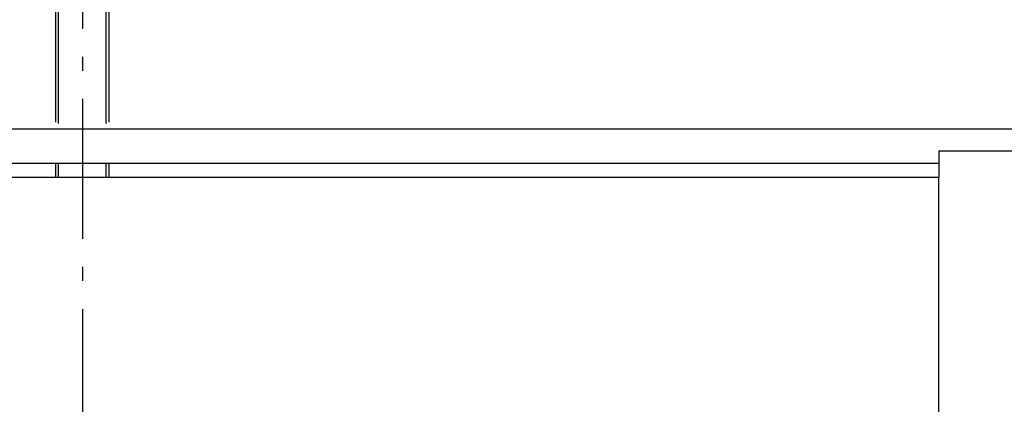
# Model space of a CAD drawing. Header units: millimetres. Extents: x -8544 to 51179, y -2070 to 13050.
# Tile 126 of 168: x 31593 to 35106, y 6010 to 7382. Entities that reach past the tile are written whole.
import ezdxf
from ezdxf.enums import TextEntityAlignment as Align

# ---------------------------------------------------------------- set-up
doc = ezdxf.new("R2010")
doc.units = ezdxf.units.MM
doc.header["$LTSCALE"] = 0.5
doc.header["$MEASUREMENT"] = 0
doc.linetypes.add('Akselinje', pattern=[1500, 1000, -200, 100, -200])
doc.linetypes.add('PLINE', pattern=[0])
for name, color, linetype in [('222- Søyler', 7, 'Continuous'), ('24-- Innervegger(Nye konstruksjoner)', 7, 'Continuous'), ('242- Ikke-bærende innervegger(Nye konstruksjoner)', 7, 'Continuous'), ('25-- Dekker(Nye konstruksjoner)', 7, 'Continuous'), ('82-- Modullinjer', 7, 'Continuous')]:
    doc.layers.add(name, color=color, linetype=linetype)
doc.styles.add('GENERATED_STYLE_1', font='arial.ttf')

# ---------------------------------------------------------------- blocks, each defined once
blk = doc.blocks.new('Standard grid marker[12]', base_point=(31816.9, 12550))
at = {"layer": '82-- Modullinjer', "linetype": 'Akselinje'}
blk.add_line((31816.9, 12350), (31816.9, 1550), dxfattribs=at)
at = {"layer": '82-- Modullinjer', "style": 'GENERATED_STYLE_1'}
for tag, p in [('AC_MarkerText_1_0', (31816.9, 12887.5)), ('AC_MarkerText_1_1', (31816.9, 1187.5))]:
    blk.add_attdef(tag, text='', height=175, rotation=360, dxfattribs=at).set_placement(p, align=Align.TOP_CENTER)

msp = doc.modelspace()

# ---------------------------------------------------------------- linework, layer by layer
at = {"layer": '222- Søyler', "linetype": 'PLINE'}
for p, q in [((31721.9, 7016.1), (31721.9, 8202)), ((31731.9, 7011.4), (31731.9, 8202)), ((31901.9, 7011.4), (31901.9, 8202)), ((31911.9, 7016.1), (31911.9, 8202)), ((31721.9, 6820), (31721.9, 6868.6)), ((31731.9, 6820), (31731.9, 6868.6)), ((31901.9, 6820), (31901.9, 6868.6)), ((31911.9, 6820), (31911.9, 6868.6))]:
    msp.add_line(p, q, dxfattribs=at)
at = {"layer": '24-- Innervegger(Nye konstruksjoner)', "linetype": 'PLINE'}
for q in [(37041.9, 6914.3), (34871.9, 6820)]:
    msp.add_line((34871.9, 6914.3), q, dxfattribs=at)
at = {"layer": '242- Ikke-bærende innervegger(Nye konstruksjoner)', "linetype": 'PLINE'}
for p in [(29461.9, 6820), (34871.9, 3820)]:
    msp.add_line(p, (34871.9, 6820), dxfattribs=at)
at = {"layer": '25-- Dekker(Nye konstruksjoner)', "linetype": 'PLINE'}
for p, q in [((28334.4, 6992.8), (38899.4, 6992.8)), ((34871.9, 6868.6), (28334.4, 6868.6))]:
    msp.add_line(p, q, dxfattribs=at)

# ---------------------------------------------------------------- block references
at = {"layer": '82-- Modullinjer', "linetype": 'PLINE'}
msp.add_blockref('Standard grid marker[12]', (31816.9, 12550), dxfattribs=at)

doc.saveas('drawing.dxf')
